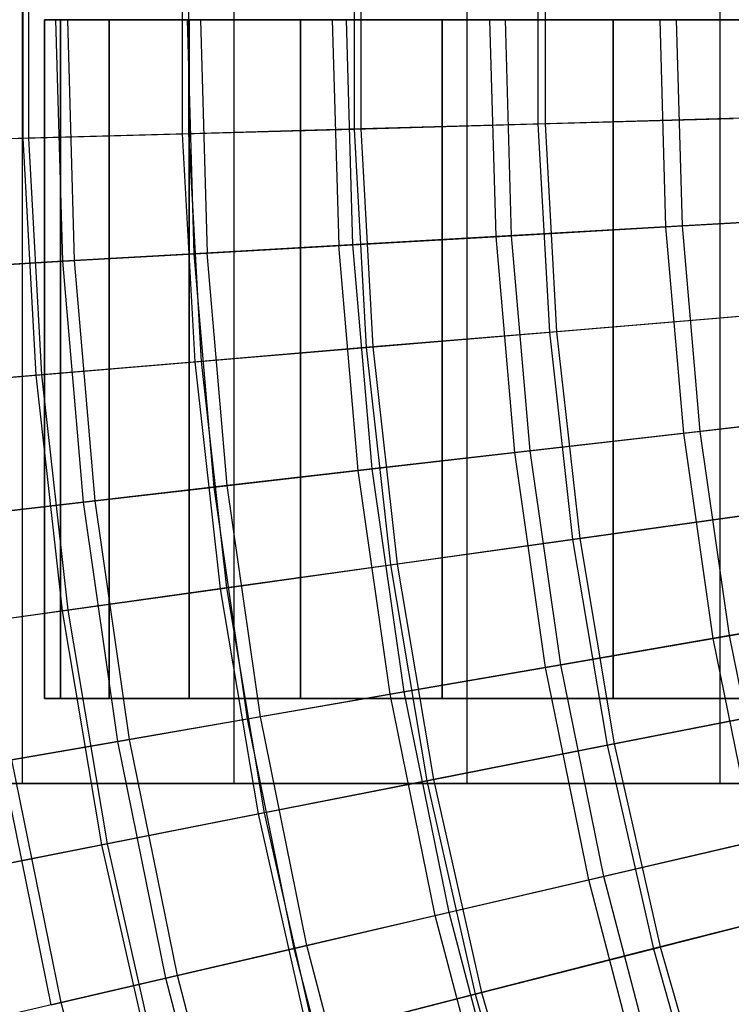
# Model space of a CAD drawing. Extents: x 0.1 to 12.1, y -6 to 6.
# Tile 16 of 256: x 1 to 1.9, y -1.2 to 0. Entities that reach past the tile are written whole.
import ezdxf

# ---------------------------------------------------------------- set-up
doc = ezdxf.new("R2010")
doc.units = 0
doc.header["$LTSCALE"] = 2.54
doc.layers.get('0').update_dxf_attribs({"linetype": 'CONTINUOUS'})

# ---------------------------------------------------------------- blocks, each defined once
blk = doc.blocks.new('DROPS_COLOR_B-11195_STL')
at = {"color": 0}
for p, q in [((1.0339, -0.9, 53.6665), (1.0339, 0.9, 53.6665)), ((1.0339, -0.9, 53.6665), (1.0339, 0.9, 53.6665)), ((1.0339, -0.9, 60.2203), (1.0339, 0.9, 60.2203)), ((1.0339, -0.9, 60.2203), (1.0339, 0.9, 60.2203)), ((1.2834, -0.9, 53.3124), (1.2834, 0.9, 53.3124)), ((1.2834, -0.9, 53.3124), (1.2834, 0.9, 53.3124)), ((1.2834, -0.9, 60.5745), (1.2834, 0.9, 60.5745)), ((1.2834, -0.9, 60.5745), (1.2834, 0.9, 60.5745)), ((1.5579, -0.9, 52.9772), (1.5579, 0.9, 52.9772)), ((1.5579, -0.9, 52.9772), (1.5579, 0.9, 52.9772)), ((1.5579, -0.9, 60.9096), (1.5579, 0.9, 60.9096)), ((1.5579, -0.9, 60.9096), (1.5579, 0.9, 60.9096)), ((1.8558, -0.9, 52.6626), (1.8558, 0.9, 52.6626)), ((1.8558, -0.9, 52.6626), (1.8558, 0.9, 52.6626)), ((1.8558, -0.9, 61.2242), (1.8558, 0.9, 61.2242)), ((1.8558, -0.9, 61.2242), (1.8558, 0.9, 61.2242)), ((1.0816, -0.2847, 10.3518), (1.0734, 0, 10.3518)), ((1.0816, -0.2847, 10.3518), (1.0734, 0, 10.3518)), ((1.0954, -0.2839, 5.0076), (1.0873, 0, 5.0076)), ((1.0954, -0.2839, 5.0076), (1.0873, 0, 5.0076)), ((1.2363, -0.2758, 10.6389), (1.2284, 0, 10.6389)), ((1.2363, -0.2758, 10.6389), (1.2284, 0, 10.6389)), ((1.2437, 0, 4.7214), (1.2516, -0.275, 4.7214)), ((1.2437, 0, 4.7214), (1.2516, -0.275, 4.7214)), ((1.399, 0, 10.9169), (1.4066, -0.2661, 10.9169)), ((1.399, 0, 10.9169), (1.4066, -0.2661, 10.9169)), ((1.4233, -0.2651, 4.4442), (1.4158, 0, 4.4442)), ((1.4233, -0.2651, 4.4442), (1.4158, 0, 4.4442)), ((1.592, -0.2555, 11.1851), (1.5847, 0, 11.1851)), ((1.592, -0.2555, 11.1851), (1.5847, 0, 11.1851)), ((1.6101, -0.2545, 4.177), (1.6029, 0, 4.177)), ((1.6101, -0.2545, 4.177), (1.6029, 0, 4.177)), ((1.792, -0.2441, 11.4426), (1.785, 0, 11.4426)), ((1.792, -0.2441, 11.4426), (1.785, 0, 11.4426)), ((1.8114, -0.2429, 3.9205), (1.8044, 0, 3.9205)), ((1.8114, -0.2429, 3.9205), (1.8044, 0, 3.9205)), ((1.079, 0, 21.5118), (1.06, 0, 21.9476)), ((1.06, 0, 21.9476), (1.06, 0, 31.9476)), ((1.06, 0, 31.9476), (1.079, 0, 32.3834)), ((1.06, -0.8, 21.9476), (1.06, 0, 21.9476)), ((1.079, 0, 21.5118), (1.06, 0, 21.9476)), ((1.06, 0, 31.9476), (1.079, 0, 32.3834)), ((1.06, 0, 31.9476), (1.06, -0.8, 31.9476)), ((1.06, 0, 31.9476), (1.06, -0.8, 31.9476)), ((1.06, 0, 21.9476), (1.06, 0, 31.9476)), ((1.06, -0.8, 21.9476), (1.06, 0, 21.9476)), ((1.136, 0, 21.0794), (1.079, 0, 21.5118)), ((1.079, 0, 32.3834), (1.136, 0, 32.8158)), ((1.079, -0.8, 21.5118), (1.079, 0, 21.5118)), ((1.136, 0, 21.0794), (1.079, 0, 21.5118)), ((1.079, -0.8, 21.5118), (1.079, 0, 21.5118)), ((1.079, 0, 32.3834), (1.136, 0, 32.8158)), ((1.079, 0, 32.3834), (1.079, -0.8, 32.3834)), ((1.079, 0, 32.3834), (1.079, -0.8, 32.3834)), ((1.2304, 0, 20.6535), (1.136, 0, 21.0794)), ((1.136, 0, 32.8158), (1.2304, 0, 33.2417)), ((1.136, -0.8, 21.0794), (1.136, 0, 21.0794)), ((1.2304, 0, 20.6535), (1.136, 0, 21.0794)), ((1.136, -0.8, 21.0794), (1.136, 0, 21.0794)), ((1.136, 0, 32.8158), (1.2304, 0, 33.2417)), ((1.136, 0, 32.8158), (1.136, -0.8, 32.8158)), ((1.136, 0, 32.8158), (1.136, -0.8, 32.8158)), ((1.3615, 0, 20.2375), (1.2304, 0, 20.6535)), ((1.2304, 0, 33.2417), (1.3615, 0, 33.6577)), ((1.2304, -0.8, 20.6535), (1.2304, 0, 20.6535)), ((1.3615, 0, 20.2375), (1.2304, 0, 20.6535)), ((1.2304, -0.8, 20.6535), (1.2304, 0, 20.6535)), ((1.2304, 0, 33.2417), (1.3615, 0, 33.6577)), ((1.2304, 0, 33.2417), (1.2304, -0.8, 33.2417)), ((1.2304, 0, 33.2417), (1.2304, -0.8, 33.2417)), ((1.5285, 0, 19.8345), (1.3615, 0, 20.2375)), ((1.3615, 0, 33.6577), (1.5285, 0, 34.0607)), ((1.3615, -0.8, 20.2375), (1.3615, 0, 20.2375)), ((1.5285, 0, 19.8345), (1.3615, 0, 20.2375)), ((1.3615, -0.8, 20.2375), (1.3615, 0, 20.2375)), ((1.3615, 0, 33.6577), (1.5285, 0, 34.0607)), ((1.3615, 0, 33.6577), (1.3615, -0.8, 33.6577)), ((1.3615, 0, 33.6577), (1.3615, -0.8, 33.6577)), ((1.7299, 0, 19.4476), (1.5285, 0, 19.8345)), ((1.5285, 0, 34.0607), (1.7299, 0, 34.4476)), ((1.5285, -0.8, 19.8345), (1.5285, 0, 19.8345)), ((1.7299, 0, 19.4476), (1.5285, 0, 19.8345)), ((1.5285, -0.8, 19.8345), (1.5285, 0, 19.8345)), ((1.5285, 0, 34.0607), (1.7299, 0, 34.4476)), ((1.5285, 0, 34.0607), (1.5285, -0.8, 34.0607)), ((1.5285, 0, 34.0607), (1.5285, -0.8, 34.0607)), ((1.9642, 0, 19.0797), (1.7299, 0, 19.4476)), ((1.7299, 0, 34.4476), (1.9642, 0, 34.8155)), ((1.7299, -0.8, 19.4476), (1.7299, 0, 19.4476)), ((1.9642, 0, 19.0797), (1.7299, 0, 19.4476)), ((1.7299, -0.8, 19.4476), (1.7299, 0, 19.4476)), ((1.7299, 0, 34.4476), (1.9642, 0, 34.8155)), ((1.7299, 0, 34.4476), (1.7299, -0.8, 34.4476)), ((1.7299, 0, 34.4476), (1.7299, -0.8, 34.4476)), ((2.0058, -0.2318, 11.6886), (1.792, -0.2441, 11.4426)), ((2.0058, -0.2318, 11.6886), (1.792, -0.2441, 11.4426)), ((1.8114, -0.2429, 3.9205), (2.0265, -0.2306, 3.6756)), ((1.8114, -0.2429, 3.9205), (2.0265, -0.2306, 3.6756)), ((1.6101, -0.2545, 4.177), (1.8114, -0.2429, 3.9205)), ((1.6101, -0.2545, 4.177), (1.8114, -0.2429, 3.9205)), ((1.8322, -0.4851, 3.9205), (1.8114, -0.2429, 3.9205)), ((1.8322, -0.4851, 3.9205), (1.8114, -0.2429, 3.9205)), ((1.4233, -0.2651, 4.4442), (1.6101, -0.2545, 4.177)), ((1.4233, -0.2651, 4.4442), (1.6101, -0.2545, 4.177)), ((1.792, -0.2441, 11.4426), (1.592, -0.2555, 11.1851)), ((1.792, -0.2441, 11.4426), (1.592, -0.2555, 11.1851)), ((1.6319, -0.5081, 4.177), (1.6101, -0.2545, 4.177)), ((1.6319, -0.5081, 4.177), (1.6101, -0.2545, 4.177)), ((1.8129, -0.4873, 11.4426), (1.792, -0.2441, 11.4426)), ((1.8129, -0.4873, 11.4426), (1.792, -0.2441, 11.4426)), ((1.4066, -0.2661, 10.9169), (1.2363, -0.2758, 10.6389)), ((1.4066, -0.2661, 10.9169), (1.2363, -0.2758, 10.6389)), ((1.2516, -0.275, 4.7214), (1.4233, -0.2651, 4.4442)), ((1.2516, -0.275, 4.7214), (1.4233, -0.2651, 4.4442)), ((1.592, -0.2555, 11.1851), (1.4066, -0.2661, 10.9169)), ((1.592, -0.2555, 11.1851), (1.4066, -0.2661, 10.9169)), ((1.4294, -0.5313, 10.9169), (1.4066, -0.2661, 10.9169)), ((1.4294, -0.5313, 10.9169), (1.4066, -0.2661, 10.9169)), ((1.446, -0.5294, 4.4442), (1.4233, -0.2651, 4.4442)), ((1.446, -0.5294, 4.4442), (1.4233, -0.2651, 4.4442)), ((1.6139, -0.5101, 11.1851), (1.592, -0.2555, 11.1851)), ((1.6139, -0.5101, 11.1851), (1.592, -0.2555, 11.1851)), ((1.2363, -0.2758, 10.6389), (1.0816, -0.2847, 10.3518)), ((1.2363, -0.2758, 10.6389), (1.0816, -0.2847, 10.3518)), ((1.0954, -0.2839, 5.0076), (1.2516, -0.275, 4.7214)), ((1.0954, -0.2839, 5.0076), (1.2516, -0.275, 4.7214)), ((1.2599, -0.5508, 10.6389), (1.2363, -0.2758, 10.6389)), ((1.2599, -0.5508, 10.6389), (1.2363, -0.2758, 10.6389)), ((1.2751, -0.549, 4.7214), (1.2516, -0.275, 4.7214)), ((1.2751, -0.549, 4.7214), (1.2516, -0.275, 4.7214)), ((1.0816, -0.2847, 10.3518), (0.9429, -0.2926, 10.0567)), ((1.0816, -0.2847, 10.3518), (0.9429, -0.2926, 10.0567)), ((0.9552, -0.2919, 5.3021), (1.0954, -0.2839, 5.0076)), ((0.9552, -0.2919, 5.3021), (1.0954, -0.2839, 5.0076)), ((1.1059, -0.5684, 10.3518), (1.0816, -0.2847, 10.3518)), ((1.1059, -0.5684, 10.3518), (1.0816, -0.2847, 10.3518)), ((1.1197, -0.5668, 5.0076), (1.0954, -0.2839, 5.0076)), ((1.1197, -0.5668, 5.0076), (1.0954, -0.2839, 5.0076)), ((1.8129, -0.4873, 11.4426), (2.0256, -0.4629, 11.6886)), ((1.8129, -0.4873, 11.4426), (2.0256, -0.4629, 11.6886)), ((2.0462, -0.4605, 3.6756), (1.8322, -0.4851, 3.9205)), ((2.0462, -0.4605, 3.6756), (1.8322, -0.4851, 3.9205)), ((1.8322, -0.4851, 3.9205), (1.6319, -0.5081, 4.177)), ((1.8322, -0.4851, 3.9205), (1.6319, -0.5081, 4.177)), ((1.8668, -0.7257, 3.9205), (1.8322, -0.4851, 3.9205)), ((1.8668, -0.7257, 3.9205), (1.8322, -0.4851, 3.9205)), ((1.6139, -0.5101, 11.1851), (1.8129, -0.4873, 11.4426)), ((1.6139, -0.5101, 11.1851), (1.8129, -0.4873, 11.4426)), ((1.8476, -0.729, 11.4426), (1.8129, -0.4873, 11.4426)), ((1.8476, -0.729, 11.4426), (1.8129, -0.4873, 11.4426)), ((1.4294, -0.5313, 10.9169), (1.6139, -0.5101, 11.1851)), ((1.4294, -0.5313, 10.9169), (1.6139, -0.5101, 11.1851)), ((1.6319, -0.5081, 4.177), (1.446, -0.5294, 4.4442)), ((1.6319, -0.5081, 4.177), (1.446, -0.5294, 4.4442)), ((1.6503, -0.7631, 11.1851), (1.6139, -0.5101, 11.1851)), ((1.6503, -0.7631, 11.1851), (1.6139, -0.5101, 11.1851)), ((1.6681, -0.76, 4.177), (1.6319, -0.5081, 4.177)), ((1.6681, -0.76, 4.177), (1.6319, -0.5081, 4.177)), ((1.2599, -0.5508, 10.6389), (1.4294, -0.5313, 10.9169)), ((1.2599, -0.5508, 10.6389), (1.4294, -0.5313, 10.9169)), ((1.446, -0.5294, 4.4442), (1.2751, -0.549, 4.7214)), ((1.446, -0.5294, 4.4442), (1.2751, -0.549, 4.7214)), ((1.4673, -0.7948, 10.9169), (1.4294, -0.5313, 10.9169)), ((1.4673, -0.7948, 10.9169), (1.4294, -0.5313, 10.9169)), ((1.4838, -0.7919, 4.4442), (1.446, -0.5294, 4.4442)), ((1.4838, -0.7919, 4.4442), (1.446, -0.5294, 4.4442)), ((1.1059, -0.5684, 10.3518), (1.2599, -0.5508, 10.6389)), ((1.1059, -0.5684, 10.3518), (1.2599, -0.5508, 10.6389)), ((1.2751, -0.549, 4.7214), (1.1197, -0.5668, 5.0076)), ((1.2751, -0.549, 4.7214), (1.1197, -0.5668, 5.0076)), ((1.2992, -0.8239, 10.6389), (1.2599, -0.5508, 10.6389)), ((1.2992, -0.8239, 10.6389), (1.2599, -0.5508, 10.6389)), ((1.3143, -0.8213, 4.7214), (1.2751, -0.549, 4.7214)), ((1.3143, -0.8213, 4.7214), (1.2751, -0.549, 4.7214)), ((0.968, -0.5843, 10.0567), (1.1059, -0.5684, 10.3518)), ((0.968, -0.5843, 10.0567), (1.1059, -0.5684, 10.3518)), ((1.1197, -0.5668, 5.0076), (0.9802, -0.5829, 5.3021)), ((1.1197, -0.5668, 5.0076), (0.9802, -0.5829, 5.3021)), ((1.1465, -0.8503, 10.3518), (1.1059, -0.5684, 10.3518)), ((1.1465, -0.8503, 10.3518), (1.1059, -0.5684, 10.3518)), ((1.1601, -0.848, 5.0076), (1.1197, -0.5668, 5.0076)), ((1.1601, -0.848, 5.0076), (1.1197, -0.5668, 5.0076)), ((1.8476, -0.729, 11.4426), (2.0586, -0.6925, 11.6886)), ((1.8476, -0.729, 11.4426), (2.0586, -0.6925, 11.6886)), ((2.0791, -0.6889, 3.6756), (1.8668, -0.7257, 3.9205)), ((2.0791, -0.6889, 3.6756), (1.8668, -0.7257, 3.9205)), ((1.6503, -0.7631, 11.1851), (1.8476, -0.729, 11.4426)), ((1.6503, -0.7631, 11.1851), (1.8476, -0.729, 11.4426)), ((1.8668, -0.7257, 3.9205), (1.6681, -0.76, 4.177)), ((1.8668, -0.7257, 3.9205), (1.6681, -0.76, 4.177)), ((1.8961, -0.9683, 11.4426), (1.8476, -0.729, 11.4426)), ((1.8961, -0.9683, 11.4426), (1.8476, -0.729, 11.4426)), ((1.915, -0.9639, 3.9205), (1.8668, -0.7257, 3.9205)), ((1.915, -0.9639, 3.9205), (1.8668, -0.7257, 3.9205)), ((1.4673, -0.7948, 10.9169), (1.6503, -0.7631, 11.1851)), ((1.4673, -0.7948, 10.9169), (1.6503, -0.7631, 11.1851)), ((1.6681, -0.76, 4.177), (1.4838, -0.7919, 4.4442)), ((1.6681, -0.76, 4.177), (1.4838, -0.7919, 4.4442)), ((1.701, -1.0136, 11.1851), (1.6503, -0.7631, 11.1851)), ((1.701, -1.0136, 11.1851), (1.6503, -0.7631, 11.1851)), ((1.7187, -1.0095, 4.177), (1.6681, -0.76, 4.177)), ((1.7187, -1.0095, 4.177), (1.6681, -0.76, 4.177)), ((1.079, -0.8, 21.5118), (1.06, -0.8, 21.9476)), ((1.06, -0.8, 31.9476), (1.079, -0.8, 32.3834)), ((1.06, -0.8, 31.9476), (1.06, -0.8, 21.9476)), ((1.079, -0.8, 21.5118), (1.06, -0.8, 21.9476)), ((1.06, -0.8, 31.9476), (1.079, -0.8, 32.3834)), ((1.06, -0.8, 31.9476), (1.06, -0.8, 21.9476)), ((1.136, -0.8, 21.0794), (1.079, -0.8, 21.5118)), ((1.079, -0.8, 32.3834), (1.136, -0.8, 32.8158)), ((1.136, -0.8, 21.0794), (1.079, -0.8, 21.5118)), ((1.079, -0.8, 32.3834), (1.136, -0.8, 32.8158)), ((1.2304, -0.8, 20.6535), (1.136, -0.8, 21.0794)), ((1.136, -0.8, 32.8158), (1.2304, -0.8, 33.2417)), ((1.2304, -0.8, 20.6535), (1.136, -0.8, 21.0794)), ((1.136, -0.8, 32.8158), (1.2304, -0.8, 33.2417)), ((1.3615, -0.8, 20.2375), (1.2304, -0.8, 20.6535)), ((1.2304, -0.8, 33.2417), (1.3615, -0.8, 33.6577)), ((1.3615, -0.8, 20.2375), (1.2304, -0.8, 20.6535)), ((1.2304, -0.8, 33.2417), (1.3615, -0.8, 33.6577)), ((1.2992, -0.8239, 10.6389), (1.4673, -0.7948, 10.9169)), ((1.2992, -0.8239, 10.6389), (1.4673, -0.7948, 10.9169)), ((1.4838, -0.7919, 4.4442), (1.3143, -0.8213, 4.7214)), ((1.4838, -0.7919, 4.4442), (1.3143, -0.8213, 4.7214)), ((1.5285, -0.8, 19.8345), (1.3615, -0.8, 20.2375)), ((1.3615, -0.8, 33.6577), (1.5285, -0.8, 34.0607)), ((1.5285, -0.8, 19.8345), (1.3615, -0.8, 20.2375)), ((1.3615, -0.8, 33.6577), (1.5285, -0.8, 34.0607)), ((1.5202, -1.0557, 10.9169), (1.4673, -0.7948, 10.9169)), ((1.5202, -1.0557, 10.9169), (1.4673, -0.7948, 10.9169)), ((1.5365, -1.0519, 4.4442), (1.4838, -0.7919, 4.4442)), ((1.5365, -1.0519, 4.4442), (1.4838, -0.7919, 4.4442)), ((1.7299, -0.8, 19.4476), (1.5285, -0.8, 19.8345)), ((1.5285, -0.8, 34.0607), (1.7299, -0.8, 34.4476)), ((1.7299, -0.8, 19.4476), (1.5285, -0.8, 19.8345)), ((1.5285, -0.8, 34.0607), (1.7299, -0.8, 34.4476)), ((1.9642, -0.8, 19.0797), (1.7299, -0.8, 19.4476)), ((1.7299, -0.8, 34.4476), (1.9642, -0.8, 34.8155)), ((1.9642, -0.8, 19.0797), (1.7299, -0.8, 19.4476)), ((1.7299, -0.8, 34.4476), (1.9642, -0.8, 34.8155)), ((1.3143, -0.8213, 4.7214), (1.1601, -0.848, 5.0076)), ((1.3143, -0.8213, 4.7214), (1.1601, -0.848, 5.0076)), ((1.3689, -1.0909, 4.7214), (1.3143, -0.8213, 4.7214)), ((1.3689, -1.0909, 4.7214), (1.3143, -0.8213, 4.7214)), ((1.1465, -0.8503, 10.3518), (1.2992, -0.8239, 10.6389)), ((1.1465, -0.8503, 10.3518), (1.2992, -0.8239, 10.6389)), ((1.354, -1.0943, 10.6389), (1.2992, -0.8239, 10.6389)), ((1.354, -1.0943, 10.6389), (1.2992, -0.8239, 10.6389)), ((1.0096, -0.874, 10.0567), (1.1465, -0.8503, 10.3518)), ((1.0096, -0.874, 10.0567), (1.1465, -0.8503, 10.3518)), ((1.1601, -0.848, 5.0076), (1.0217, -0.8719, 5.3021)), ((1.1601, -0.848, 5.0076), (1.0217, -0.8719, 5.3021)), ((1.203, -1.1294, 10.3518), (1.1465, -0.8503, 10.3518)), ((1.203, -1.1294, 10.3518), (1.1465, -0.8503, 10.3518)), ((1.2165, -1.1263, 5.0076), (1.1601, -0.848, 5.0076)), ((1.2165, -1.1263, 5.0076), (1.1601, -0.848, 5.0076)), ((1.0678, -1.1609, 10.0567), (1.0096, -0.874, 10.0567)), ((1.0678, -1.1609, 10.0567), (1.0096, -0.874, 10.0567)), ((1.0797, -1.1581, 5.3021), (1.0217, -0.8719, 5.3021)), ((1.0797, -1.1581, 5.3021), (1.0217, -0.8719, 5.3021)), ((1.0339, -0.9, 53.6665), (0.8105, -0.9, 54.0377)), ((0.8105, -0.9, 59.8491), (1.0339, -0.9, 60.2203)), ((0.8105, -0.9, 59.8491), (1.0339, -0.9, 60.2203)), ((1.0339, -0.9, 53.6665), (0.8105, -0.9, 54.0377)), ((1.2834, -0.9, 53.3124), (1.0339, -0.9, 53.6665)), ((1.0339, -0.9, 60.2203), (1.2834, -0.9, 60.5745)), ((1.0339, -0.9, 60.2203), (1.2834, -0.9, 60.5745)), ((1.2834, -0.9, 53.3124), (1.0339, -0.9, 53.6665)), ((1.5579, -0.9, 52.9772), (1.2834, -0.9, 53.3124)), ((1.2834, -0.9, 60.5745), (1.5579, -0.9, 60.9096)), ((1.2834, -0.9, 60.5745), (1.5579, -0.9, 60.9096)), ((1.5579, -0.9, 52.9772), (1.2834, -0.9, 53.3124)), ((1.8558, -0.9, 52.6626), (1.5579, -0.9, 52.9772)), ((1.5579, -0.9, 60.9096), (1.8558, -0.9, 61.2242)), ((1.5579, -0.9, 60.9096), (1.8558, -0.9, 61.2242)), ((1.8558, -0.9, 52.6626), (1.5579, -0.9, 52.9772)), ((2.1757, -0.9, 52.3704), (1.8558, -0.9, 52.6626)), ((1.8558, -0.9, 61.2242), (2.1757, -0.9, 61.5164)), ((1.8558, -0.9, 61.2242), (2.1757, -0.9, 61.5164)), ((2.1757, -0.9, 52.3704), (1.8558, -0.9, 52.6626)), ((1.701, -1.0136, 11.1851), (1.8961, -0.9683, 11.4426)), ((1.701, -1.0136, 11.1851), (1.8961, -0.9683, 11.4426)), ((1.915, -0.9639, 3.9205), (1.7187, -1.0095, 4.177)), ((1.915, -0.9639, 3.9205), (1.7187, -1.0095, 4.177)), ((1.5202, -1.0557, 10.9169), (1.701, -1.0136, 11.1851)), ((1.5202, -1.0557, 10.9169), (1.701, -1.0136, 11.1851)), ((1.7187, -1.0095, 4.177), (1.5365, -1.0519, 4.4442)), ((1.7187, -1.0095, 4.177), (1.5365, -1.0519, 4.4442)), ((1.766, -1.2608, 11.1851), (1.701, -1.0136, 11.1851)), ((1.766, -1.2608, 11.1851), (1.701, -1.0136, 11.1851)), ((1.7834, -1.2557, 4.177), (1.7187, -1.0095, 4.177)), ((1.7834, -1.2557, 4.177), (1.7187, -1.0095, 4.177)), ((1.354, -1.0943, 10.6389), (1.5202, -1.0557, 10.9169)), ((1.354, -1.0943, 10.6389), (1.5202, -1.0557, 10.9169)), ((1.5365, -1.0519, 4.4442), (1.3689, -1.0909, 4.7214)), ((1.5365, -1.0519, 4.4442), (1.3689, -1.0909, 4.7214)), ((1.5878, -1.3131, 10.9169), (1.5202, -1.0557, 10.9169)), ((1.5878, -1.3131, 10.9169), (1.5202, -1.0557, 10.9169)), ((1.6039, -1.3084, 4.4442), (1.5365, -1.0519, 4.4442)), ((1.6039, -1.3084, 4.4442), (1.5365, -1.0519, 4.4442)), ((1.203, -1.1294, 10.3518), (1.354, -1.0943, 10.6389)), ((1.203, -1.1294, 10.3518), (1.354, -1.0943, 10.6389)), ((1.3689, -1.0909, 4.7214), (1.2165, -1.1263, 5.0076)), ((1.3689, -1.0909, 4.7214), (1.2165, -1.1263, 5.0076)), ((1.4241, -1.3612, 10.6389), (1.354, -1.0943, 10.6389)), ((1.4241, -1.3612, 10.6389), (1.354, -1.0943, 10.6389)), ((1.4388, -1.3569, 4.7214), (1.3689, -1.0909, 4.7214)), ((1.4388, -1.3569, 4.7214), (1.3689, -1.0909, 4.7214)), ((1.0678, -1.1609, 10.0567), (1.203, -1.1294, 10.3518)), ((1.0678, -1.1609, 10.0567), (1.203, -1.1294, 10.3518)), ((1.2165, -1.1263, 5.0076), (1.0797, -1.1581, 5.3021)), ((1.2165, -1.1263, 5.0076), (1.0797, -1.1581, 5.3021)), ((1.2754, -1.4049, 10.3518), (1.203, -1.1294, 10.3518)), ((1.2754, -1.4049, 10.3518), (1.203, -1.1294, 10.3518)), ((1.2887, -1.401, 5.0076), (1.2165, -1.1263, 5.0076)), ((1.2887, -1.401, 5.0076), (1.2165, -1.1263, 5.0076)), ((1.0797, -1.1581, 5.3021), (0.959, -1.1862, 5.6038)), ((1.0797, -1.1581, 5.3021), (0.959, -1.1862, 5.6038)), ((1.154, -1.4405, 5.3021), (1.0797, -1.1581, 5.3021)), ((1.154, -1.4405, 5.3021), (1.0797, -1.1581, 5.3021))]:
    blk.add_line(p, q, dxfattribs=at)
blk = doc.blocks.new('GROUP_1')
at = {"color": 0}
for p, q in [((0.9743, 6.1371, 9.2746), (0.9743, 5.8576, 9.2746)), ((0.9743, 6.1371, 9.2746), (0.9743, 5.8576, 9.2746)), ((0.9811, 6.1369, 2.715), (0.9811, 5.8577, 2.715)), ((0.9811, 6.1369, 2.715), (0.9811, 5.8577, 2.715)), ((1.1621, 6.1318, 9.5464), (1.1621, 5.8628, 9.5464)), ((1.1621, 6.1318, 9.5464), (1.1621, 5.8628, 9.5464)), ((1.1695, 6.1316, 2.4436), (1.1695, 5.863, 2.4436)), ((1.1695, 6.1316, 2.4436), (1.1695, 5.863, 2.4436)), ((1.3646, 6.1262, 9.8075), (1.3646, 5.8684, 9.8075)), ((1.3646, 6.1262, 9.8075), (1.3646, 5.8684, 9.8075)), ((1.3725, 6.126, 2.183), (1.3725, 5.8686, 2.183)), ((1.3725, 6.126, 2.183), (1.3725, 5.8686, 2.183)), ((1.5812, 6.1202, 10.057), (1.5812, 5.8744, 10.057)), ((1.5812, 6.1202, 10.057), (1.5812, 5.8744, 10.057)), ((1.5896, 6.12, 1.9339), (1.5896, 5.8747, 1.9339)), ((1.5896, 6.12, 1.9339), (1.5896, 5.8747, 1.9339)), ((1.3646, 5.8684, 9.8075), (1.5812, 5.8744, 10.057)), ((1.3646, 5.8684, 9.8075), (1.5812, 5.8744, 10.057)), ((1.5896, 5.8747, 1.9339), (1.3725, 5.8686, 2.183)), ((1.5896, 5.8747, 1.9339), (1.3725, 5.8686, 2.183)), ((1.5812, 5.8744, 10.057), (1.8112, 5.8808, 10.2942)), ((1.5812, 5.8744, 10.057), (1.8112, 5.8808, 10.2942)), ((1.5812, 5.8744, 10.057), (1.5949, 5.629, 10.057)), ((1.5812, 5.8744, 10.057), (1.5949, 5.629, 10.057)), ((1.82, 5.8811, 1.6972), (1.5896, 5.8747, 1.9339)), ((1.82, 5.8811, 1.6972), (1.5896, 5.8747, 1.9339)), ((1.5896, 5.8747, 1.9339), (1.6032, 5.6297, 1.9339)), ((1.5896, 5.8747, 1.9339), (1.6032, 5.6297, 1.9339)), ((0.9743, 5.8576, 9.2746), (1.1621, 5.8628, 9.5464)), ((0.9743, 5.8576, 9.2746), (1.1621, 5.8628, 9.5464)), ((1.1695, 5.863, 2.4436), (0.9811, 5.8577, 2.715)), ((1.1695, 5.863, 2.4436), (0.9811, 5.8577, 2.715)), ((1.1621, 5.8628, 9.5464), (1.3646, 5.8684, 9.8075)), ((1.1621, 5.8628, 9.5464), (1.3646, 5.8684, 9.8075)), ((1.1621, 5.8628, 9.5464), (1.1771, 5.5941, 9.5464)), ((1.1621, 5.8628, 9.5464), (1.1771, 5.5941, 9.5464)), ((1.3725, 5.8686, 2.183), (1.1695, 5.863, 2.4436)), ((1.3725, 5.8686, 2.183), (1.1695, 5.863, 2.4436)), ((1.1695, 5.863, 2.4436), (1.1844, 5.5947, 2.4436)), ((1.1695, 5.863, 2.4436), (1.1844, 5.5947, 2.4436)), ((1.3646, 5.8684, 9.8075), (1.379, 5.611, 9.8075)), ((1.3646, 5.8684, 9.8075), (1.379, 5.611, 9.8075)), ((1.3725, 5.8686, 2.183), (1.3868, 5.6117, 2.183)), ((1.3725, 5.8686, 2.183), (1.3868, 5.6117, 2.183)), ((0.8017, 5.8528, 8.9929), (0.9743, 5.8576, 9.2746)), ((0.8017, 5.8528, 8.9929), (0.9743, 5.8576, 9.2746)), ((0.9811, 5.8577, 2.715), (0.8079, 5.8529, 2.9964)), ((0.9811, 5.8577, 2.715), (0.8079, 5.8529, 2.9964)), ((0.9743, 5.8576, 9.2746), (0.9899, 5.5785, 9.2746)), ((0.9743, 5.8576, 9.2746), (0.9899, 5.5785, 9.2746)), ((0.9811, 5.8577, 2.715), (0.9966, 5.579, 2.715)), ((0.9811, 5.8577, 2.715), (0.9966, 5.579, 2.715)), ((1.5949, 5.629, 10.057), (1.8241, 5.6482, 10.2942)), ((1.5949, 5.629, 10.057), (1.8241, 5.6482, 10.2942)), ((1.8329, 5.6489, 1.6972), (1.6032, 5.6297, 1.9339)), ((1.8329, 5.6489, 1.6972), (1.6032, 5.6297, 1.9339)), ((1.379, 5.611, 9.8075), (1.5949, 5.629, 10.057)), ((1.379, 5.611, 9.8075), (1.5949, 5.629, 10.057)), ((1.6032, 5.6297, 1.9339), (1.3868, 5.6117, 2.183)), ((1.6032, 5.6297, 1.9339), (1.3868, 5.6117, 2.183)), ((1.5949, 5.629, 10.057), (1.6221, 5.3848, 10.057)), ((1.5949, 5.629, 10.057), (1.6221, 5.3848, 10.057)), ((1.6032, 5.6297, 1.9339), (1.6304, 5.386, 1.9339)), ((1.6032, 5.6297, 1.9339), (1.6304, 5.386, 1.9339)), ((1.1771, 5.5941, 9.5464), (1.379, 5.611, 9.8075)), ((1.1771, 5.5941, 9.5464), (1.379, 5.611, 9.8075)), ((1.3868, 5.6117, 2.183), (1.1844, 5.5947, 2.4436)), ((1.3868, 5.6117, 2.183), (1.1844, 5.5947, 2.4436)), ((1.379, 5.611, 9.8075), (1.4076, 5.3548, 9.8075)), ((1.379, 5.611, 9.8075), (1.4076, 5.3548, 9.8075)), ((1.3868, 5.6117, 2.183), (1.4154, 5.3559, 2.183)), ((1.3868, 5.6117, 2.183), (1.4154, 5.3559, 2.183)), ((0.9899, 5.5785, 9.2746), (1.1771, 5.5941, 9.5464)), ((0.9899, 5.5785, 9.2746), (1.1771, 5.5941, 9.5464)), ((1.1844, 5.5947, 2.4436), (0.9966, 5.579, 2.715)), ((1.1844, 5.5947, 2.4436), (0.9966, 5.579, 2.715)), ((1.1771, 5.5941, 9.5464), (1.207, 5.3267, 9.5464)), ((1.1771, 5.5941, 9.5464), (1.207, 5.3267, 9.5464)), ((1.1844, 5.5947, 2.4436), (1.2142, 5.3277, 2.4436)), ((1.1844, 5.5947, 2.4436), (1.2142, 5.3277, 2.4436)), ((0.8178, 5.5641, 8.9929), (0.9899, 5.5785, 9.2746)), ((0.8178, 5.5641, 8.9929), (0.9899, 5.5785, 9.2746)), ((0.9966, 5.579, 2.715), (0.824, 5.5646, 2.9964)), ((0.9966, 5.579, 2.715), (0.824, 5.5646, 2.9964)), ((0.9899, 5.5785, 9.2746), (1.0209, 5.3007, 9.2746)), ((0.9899, 5.5785, 9.2746), (1.0209, 5.3007, 9.2746)), ((0.9966, 5.579, 2.715), (1.0276, 5.3016, 2.715)), ((0.9966, 5.579, 2.715), (1.0276, 5.3016, 2.715)), ((1.8587, 5.4179, 1.6972), (1.6304, 5.386, 1.9339)), ((1.8587, 5.4179, 1.6972), (1.6304, 5.386, 1.9339)), ((1.6221, 5.3848, 10.057), (1.85, 5.4167, 10.2942)), ((1.6221, 5.3848, 10.057), (1.85, 5.4167, 10.2942)), ((1.4076, 5.3548, 9.8075), (1.6221, 5.3848, 10.057)), ((1.4076, 5.3548, 9.8075), (1.6221, 5.3848, 10.057)), ((1.6304, 5.386, 1.9339), (1.4154, 5.3559, 2.183)), ((1.6304, 5.386, 1.9339), (1.4154, 5.3559, 2.183)), ((1.6221, 5.3848, 10.057), (1.6629, 5.1424, 10.057)), ((1.6221, 5.3848, 10.057), (1.6629, 5.1424, 10.057)), ((1.6304, 5.386, 1.9339), (1.6711, 5.1441, 1.9339)), ((1.6304, 5.386, 1.9339), (1.6711, 5.1441, 1.9339)), ((1.207, 5.3267, 9.5464), (1.4076, 5.3548, 9.8075)), ((1.207, 5.3267, 9.5464), (1.4076, 5.3548, 9.8075)), ((1.4154, 5.3559, 2.183), (1.2142, 5.3277, 2.4436)), ((1.4154, 5.3559, 2.183), (1.2142, 5.3277, 2.4436)), ((1.4076, 5.3548, 9.8075), (1.4504, 5.1006, 9.8075)), ((1.4076, 5.3548, 9.8075), (1.4504, 5.1006, 9.8075)), ((1.4154, 5.3559, 2.183), (1.4581, 5.1021, 2.183)), ((1.4154, 5.3559, 2.183), (1.4581, 5.1021, 2.183)), ((1.0209, 5.3007, 9.2746), (1.207, 5.3267, 9.5464)), ((1.0209, 5.3007, 9.2746), (1.207, 5.3267, 9.5464)), ((1.2142, 5.3277, 2.4436), (1.0276, 5.3016, 2.715)), ((1.2142, 5.3277, 2.4436), (1.0276, 5.3016, 2.715)), ((1.207, 5.3267, 9.5464), (1.2516, 5.0614, 9.5464)), ((1.207, 5.3267, 9.5464), (1.2516, 5.0614, 9.5464)), ((1.2142, 5.3277, 2.4436), (1.2588, 5.0628, 2.4436)), ((1.2142, 5.3277, 2.4436), (1.2588, 5.0628, 2.4436)), ((0.8499, 5.2768, 8.9929), (1.0209, 5.3007, 9.2746)), ((0.8499, 5.2768, 8.9929), (1.0209, 5.3007, 9.2746)), ((1.0276, 5.3016, 2.715), (0.856, 5.2776, 2.9964)), ((1.0276, 5.3016, 2.715), (0.856, 5.2776, 2.9964)), ((1.0209, 5.3007, 9.2746), (1.0673, 5.025, 9.2746)), ((1.0209, 5.3007, 9.2746), (1.0673, 5.025, 9.2746)), ((1.0276, 5.3016, 2.715), (1.0739, 5.0263, 2.715)), ((1.0276, 5.3016, 2.715), (1.0739, 5.0263, 2.715)), ((1.6629, 5.1424, 10.057), (1.8886, 5.1869, 10.2942)), ((1.6629, 5.1424, 10.057), (1.8886, 5.1869, 10.2942)), ((1.8973, 5.1886, 1.6972), (1.6711, 5.1441, 1.9339)), ((1.8973, 5.1886, 1.6972), (1.6711, 5.1441, 1.9339)), ((1.4504, 5.1006, 9.8075), (1.6629, 5.1424, 10.057)), ((1.4504, 5.1006, 9.8075), (1.6629, 5.1424, 10.057)), ((1.6711, 5.1441, 1.9339), (1.4581, 5.1021, 2.183)), ((1.6711, 5.1441, 1.9339), (1.4581, 5.1021, 2.183)), ((1.6629, 5.1424, 10.057), (1.7172, 4.9027, 10.057)), ((1.6629, 5.1424, 10.057), (1.7172, 4.9027, 10.057)), ((1.6711, 5.1441, 1.9339), (1.7253, 4.9048, 1.9339)), ((1.6711, 5.1441, 1.9339), (1.7253, 4.9048, 1.9339)), ((1.2516, 5.0614, 9.5464), (1.4504, 5.1006, 9.8075)), ((1.2516, 5.0614, 9.5464), (1.4504, 5.1006, 9.8075)), ((1.4581, 5.1021, 2.183), (1.2588, 5.0628, 2.4436)), ((1.4581, 5.1021, 2.183), (1.2588, 5.0628, 2.4436)), ((1.4504, 5.1006, 9.8075), (1.5073, 4.8491, 9.8075)), ((1.4504, 5.1006, 9.8075), (1.5073, 4.8491, 9.8075)), ((1.4581, 5.1021, 2.183), (1.5149, 4.851, 2.183)), ((1.4581, 5.1021, 2.183), (1.5149, 4.851, 2.183)), ((1.0673, 5.025, 9.2746), (1.2516, 5.0614, 9.5464)), ((1.0673, 5.025, 9.2746), (1.2516, 5.0614, 9.5464)), ((1.2588, 5.0628, 2.4436), (1.0739, 5.0263, 2.715)), ((1.2588, 5.0628, 2.4436), (1.0739, 5.0263, 2.715)), ((1.2516, 5.0614, 9.5464), (1.311, 4.7989, 9.5464)), ((1.2516, 5.0614, 9.5464), (1.311, 4.7989, 9.5464)), ((1.2588, 5.0628, 2.4436), (1.3181, 4.8007, 2.4436)), ((1.2588, 5.0628, 2.4436), (1.3181, 4.8007, 2.4436)), ((0.8979, 4.9917, 8.9929), (1.0673, 5.025, 9.2746)), ((0.8979, 4.9917, 8.9929), (1.0673, 5.025, 9.2746)), ((1.0739, 5.0263, 2.715), (0.904, 4.9928, 2.9964)), ((1.0739, 5.0263, 2.715), (0.904, 4.9928, 2.9964)), ((1.0673, 5.025, 9.2746), (1.1289, 4.7524, 9.2746)), ((1.0673, 5.025, 9.2746), (1.1289, 4.7524, 9.2746)), ((1.0739, 5.0263, 2.715), (1.1355, 4.7541, 2.715)), ((1.0739, 5.0263, 2.715), (1.1355, 4.7541, 2.715)), ((1.7172, 4.9027, 10.057), (1.94, 4.9597, 10.2942)), ((1.7172, 4.9027, 10.057), (1.94, 4.9597, 10.2942)), ((1.9486, 4.9619, 1.6972), (1.7253, 4.9048, 1.9339)), ((1.9486, 4.9619, 1.6972), (1.7253, 4.9048, 1.9339)), ((1.5073, 4.8491, 9.8075), (1.7172, 4.9027, 10.057)), ((1.5073, 4.8491, 9.8075), (1.7172, 4.9027, 10.057)), ((1.7253, 4.9048, 1.9339), (1.5149, 4.851, 2.183)), ((1.7253, 4.9048, 1.9339), (1.5149, 4.851, 2.183)), ((1.7172, 4.9027, 10.057), (1.7846, 4.6664, 10.057)), ((1.7172, 4.9027, 10.057), (1.7846, 4.6664, 10.057)), ((1.7253, 4.9048, 1.9339), (1.7926, 4.6689, 1.9339)), ((1.7253, 4.9048, 1.9339), (1.7926, 4.6689, 1.9339)), ((1.5149, 4.851, 2.183), (1.3181, 4.8007, 2.4436)), ((1.5149, 4.851, 2.183), (1.3181, 4.8007, 2.4436)), ((1.5149, 4.851, 2.183), (1.5855, 4.6036, 2.183)), ((1.5149, 4.851, 2.183), (1.5855, 4.6036, 2.183)), ((1.311, 4.7989, 9.5464), (1.5073, 4.8491, 9.8075)), ((1.311, 4.7989, 9.5464), (1.5073, 4.8491, 9.8075)), ((1.5073, 4.8491, 9.8075), (1.578, 4.6012, 9.8075)), ((1.5073, 4.8491, 9.8075), (1.578, 4.6012, 9.8075))]:
    blk.add_line(p, q, dxfattribs=at)
blk.add_blockref('DROPS_COLOR_B-11195_STL', (-0.06, 5.9973, -1.7), dxfattribs=at)

msp = doc.modelspace()

# ---------------------------------------------------------------- block references
at = {"color": 0}
msp.add_blockref('GROUP_1', (0.06, -5.9973, 1.7), dxfattribs=at)

doc.saveas('drawing.dxf')
